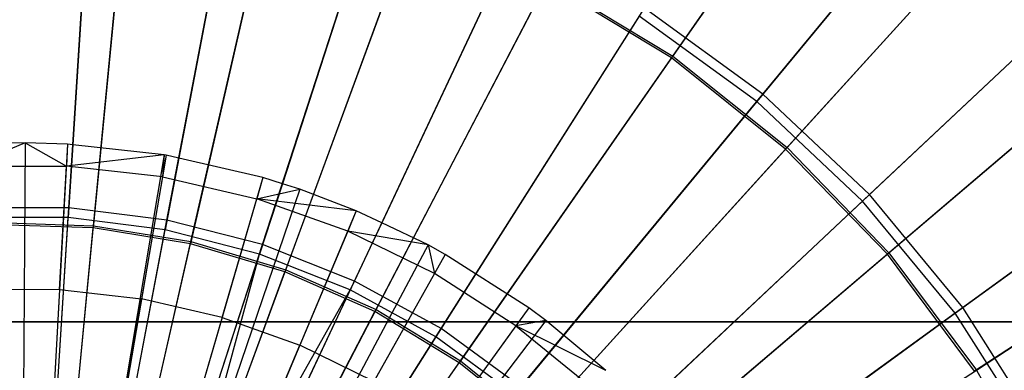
# Model space of a CAD drawing. Extents: x 0.2 to 40.1, y -6.7 to 6.7.
# Tile 101 of 256: x 5.181 to 6.185, y 4.085 to 4.442. Entities that reach past the tile are written whole.
import ezdxf

# ---------------------------------------------------------------- set-up
doc = ezdxf.new("R2010")
doc.units = 0
doc.header["$MEASUREMENT"] = 0
doc.layers.get('0').update_dxf_attribs({"color": 13, "linetype": 'CONTINUOUS'})

# ---------------------------------------------------------------- blocks, each defined once
blk = doc.blocks.new('SNOWBALL_XIV_PM3_STL')
at = {"color": 0}
for p, q in [((5.8472, 4.4047, 11.4239), (6.0536, 4.7006, 11.5874)), ((5.8472, 4.4047, 11.4239), (6.0536, 4.7006, 11.5874)), ((6.0524, 4.6989, 17.0847), (5.846, 4.403, 17.2479)), ((6.0524, 4.6989, 17.0847), (5.846, 4.403, 17.2479)), ((5.9391, 4.3661, 11.3774), (6.1744, 4.6504, 11.5415)), ((5.9391, 4.3661, 11.3774), (6.1744, 4.6504, 11.5415)), ((6.1685, 4.6434, 17.1298), (5.9329, 4.3586, 17.2926)), ((6.1685, 4.6434, 17.1298), (5.9329, 4.3586, 17.2926)), ((5.2314, 4.2504, 11.262), (5.2557, 4.6366, 11.3774)), ((5.2314, 4.2504, 11.262), (5.2557, 4.6366, 11.3774)), ((5.2551, 4.6269, 17.2926), (5.2355, 4.3145, 17.3851)), ((5.2551, 4.6269, 17.2926), (5.2355, 4.3145, 17.3851)), ((5.3314, 4.2377, 11.262), (5.4039, 4.6179, 11.3774)), ((5.3314, 4.2377, 11.262), (5.4039, 4.6179, 11.3774)), ((5.2927, 4.6066, 17.2479), (5.2563, 4.2297, 17.364)), ((5.2927, 4.6066, 17.2479), (5.2563, 4.2297, 17.364)), ((5.2565, 4.232, 11.3075), (5.2929, 4.6087, 11.4239)), ((5.2565, 4.232, 11.3075), (5.2929, 4.6087, 11.4239)), ((5.4021, 4.6084, 17.2926), (5.3434, 4.3008, 17.3851)), ((5.4021, 4.6084, 17.2926), (5.3434, 4.3008, 17.3851)), ((5.4397, 4.5828, 17.2479), (5.3554, 4.2137, 17.364)), ((5.4397, 4.5828, 17.2479), (5.3554, 4.2137, 17.364)), ((5.3559, 4.2159, 11.3075), (5.4402, 4.5849, 11.4239)), ((5.3559, 4.2159, 11.3075), (5.4402, 4.5849, 11.4239)), ((5.429, 4.2127, 11.262), (5.5486, 4.5808, 11.3774)), ((5.429, 4.2127, 11.262), (5.5486, 4.5808, 11.3774)), ((5.5456, 4.5715, 17.2926), (5.4491, 4.2747, 17.385)), ((5.5456, 4.5715, 17.2926), (5.4491, 4.2747, 17.385)), ((6.205, 4.5772, 17.0847), (5.9624, 4.3101, 17.2479)), ((6.205, 4.5772, 17.0847), (5.9624, 4.3101, 17.2479)), ((5.9639, 4.3117, 11.4239), (6.2064, 4.5787, 11.5874)), ((5.9639, 4.3117, 11.4239), (6.2064, 4.5787, 11.5874)), ((5.5825, 4.5405, 17.2479), (5.4517, 4.1851, 17.364)), ((5.5825, 4.5405, 17.2479), (5.4517, 4.1851, 17.364)), ((5.4525, 4.1872, 11.3075), (5.5832, 4.5425, 11.4239)), ((5.4525, 4.1872, 11.3075), (5.5832, 4.5425, 11.4239)), ((5.5226, 4.1756, 11.262), (5.6874, 4.5258, 11.3774)), ((5.5226, 4.1756, 11.262), (5.6874, 4.5258, 11.3774)), ((5.6833, 4.517, 17.2926), (5.5505, 4.2348, 17.385)), ((5.6833, 4.517, 17.2926), (5.5505, 4.2348, 17.385)), ((6.3104, 4.5102, 17.1298), (6.0409, 4.2572, 17.2926)), ((6.3104, 4.5102, 17.1298), (6.0409, 4.2572, 17.2926)), ((6.048, 4.2638, 11.3774), (6.317, 4.5165, 11.5415)), ((6.048, 4.2638, 11.3774), (6.317, 4.5165, 11.5415)), ((5.7186, 4.4802, 17.2479), (5.5435, 4.1445, 17.364)), ((5.7186, 4.4802, 17.2479), (5.5435, 4.1445, 17.364)), ((5.5446, 4.1465, 11.3075), (5.7196, 4.4821, 11.4239)), ((5.5446, 4.1465, 11.3075), (5.7196, 4.4821, 11.4239)), ((5.846, 4.403, 17.2479), (5.7186, 4.4802, 17.2479)), ((5.846, 4.403, 17.2479), (5.7186, 4.4802, 17.2479)), ((5.7196, 4.4821, 11.4239), (5.8472, 4.4047, 11.4239)), ((5.7196, 4.4821, 11.4239), (5.8472, 4.4047, 11.4239)), ((5.6109, 4.1271, 11.262), (5.8183, 4.4538, 11.3774)), ((5.6109, 4.1271, 11.262), (5.8183, 4.4538, 11.3774)), ((5.9391, 4.3661, 11.3774), (5.8183, 4.4538, 11.3774)), ((5.9391, 4.3661, 11.3774), (5.8183, 4.4538, 11.3774)), ((5.8131, 4.4456, 17.2926), (5.6055, 4.1186, 17.4067)), ((5.8131, 4.4456, 17.2926), (5.6055, 4.1186, 17.4067)), ((5.9329, 4.3586, 17.2926), (5.8131, 4.4456, 17.2926)), ((5.9329, 4.3586, 17.2926), (5.8131, 4.4456, 17.2926)), ((6.3408, 4.437, 17.0847), (6.0661, 4.2031, 17.2479)), ((6.3408, 4.437, 17.0847), (6.0661, 4.2031, 17.2479)), ((6.0677, 4.2045, 11.4239), (6.3424, 4.4383, 11.5874)), ((6.0677, 4.2045, 11.4239), (6.3424, 4.4383, 11.5874)), ((5.846, 4.403, 17.2479), (5.6294, 4.0924, 17.364)), ((5.846, 4.403, 17.2479), (5.6294, 4.0924, 17.364)), ((5.6307, 4.0943, 11.3075), (5.8472, 4.4047, 11.4239)), ((5.6307, 4.0943, 11.3075), (5.8472, 4.4047, 11.4239)), ((5.9624, 4.3101, 17.2479), (5.846, 4.403, 17.2479)), ((5.9624, 4.3101, 17.2479), (5.846, 4.403, 17.2479)), ((5.8472, 4.4047, 11.4239), (5.9639, 4.3117, 11.4239)), ((5.8472, 4.4047, 11.4239), (5.9639, 4.3117, 11.4239)), ((5.9329, 4.3586, 17.2926), (5.686, 4.0601, 17.4067)), ((5.9329, 4.3586, 17.2926), (5.686, 4.0601, 17.4067)), ((5.6924, 4.0679, 11.262), (5.9391, 4.3661, 11.3774)), ((5.6924, 4.0679, 11.262), (5.9391, 4.3661, 11.3774)), ((6.0409, 4.2572, 17.2926), (5.9329, 4.3586, 17.2926)), ((6.0409, 4.2572, 17.2926), (5.9329, 4.3586, 17.2926)), ((6.048, 4.2638, 11.3774), (5.9391, 4.3661, 11.3774)), ((6.048, 4.2638, 11.3774), (5.9391, 4.3661, 11.3774)), ((6.4344, 4.3603, 17.1298), (6.1353, 4.143, 17.2926)), ((6.4344, 4.3603, 17.1298), (6.1353, 4.143, 17.2926)), ((6.1432, 4.1487, 11.3774), (6.4418, 4.3657, 11.5415)), ((6.1432, 4.1487, 11.3774), (6.4418, 4.3657, 11.5415)), ((5.1867, 4.3165, 17.3854), (5.129, 4.315, 17.3854)), ((5.1867, 4.3165, 17.3854), (5.129, 4.315, 17.3854)), ((5.1867, 4.3165, 17.3854), (5.1303, 4.2926, 17.3959)), ((5.1867, 4.3165, 17.3854), (5.1303, 4.2926, 17.3959)), ((5.1867, 4.3165, 17.3854), (5.1822, 3.6099, 17.6019)), ((5.1867, 4.3165, 17.3854), (5.1822, 3.6099, 17.6019)), ((5.2301, 4.3152, 17.3854), (5.1867, 4.3165, 17.3854)), ((5.1867, 4.3165, 17.3854), (5.2289, 4.2927, 17.3959)), ((5.1867, 4.3165, 17.3854), (5.2289, 4.2927, 17.3959)), ((5.2301, 4.3152, 17.3854), (5.1867, 4.3165, 17.3854)), ((5.2301, 4.3152, 17.3854), (5.191, 3.6096, 17.6019)), ((5.2301, 4.3152, 17.3854), (5.191, 3.6096, 17.6019)), ((5.2301, 4.3152, 17.3854), (5.2289, 4.2927, 17.3959)), ((5.2301, 4.3152, 17.3854), (5.2289, 4.2927, 17.3959)), ((5.2355, 4.3145, 17.3851), (5.2301, 4.3152, 17.3854)), ((5.2355, 4.3145, 17.3851), (5.2301, 4.3152, 17.3854)), ((5.2355, 4.3145, 17.3851), (5.2308, 4.2403, 17.4067)), ((5.2355, 4.3145, 17.3851), (5.2308, 4.2403, 17.4067)), ((5.3287, 4.3042, 17.3854), (5.2355, 4.3145, 17.3851)), ((5.3287, 4.3042, 17.3854), (5.2355, 4.3145, 17.3851)), ((5.9624, 4.3101, 17.2479), (5.7079, 4.0298, 17.364)), ((5.9624, 4.3101, 17.2479), (5.7079, 4.0298, 17.364)), ((5.7094, 4.0315, 11.3075), (5.9639, 4.3117, 11.4239)), ((5.7094, 4.0315, 11.3075), (5.9639, 4.3117, 11.4239)), ((6.0661, 4.2031, 17.2479), (5.9624, 4.3101, 17.2479)), ((6.0661, 4.2031, 17.2479), (5.9624, 4.3101, 17.2479)), ((5.9639, 4.3117, 11.4239), (6.0677, 4.2045, 11.4239)), ((5.9639, 4.3117, 11.4239), (6.0677, 4.2045, 11.4239)), ((5.3287, 4.3042, 17.3854), (5.2109, 3.6073, 17.6019)), ((5.3287, 4.3042, 17.3854), (5.2109, 3.6073, 17.6019)), ((5.3306, 4.3038, 17.3854), (5.2109, 3.6073, 17.6019)), ((5.3306, 4.3038, 17.3854), (5.2109, 3.6073, 17.6019)), ((5.3287, 4.3042, 17.3854), (5.2289, 4.2927, 17.3959)), ((5.3287, 4.3042, 17.3854), (5.2289, 4.2927, 17.3959)), ((5.3287, 4.3042, 17.3854), (5.3268, 4.2817, 17.3959)), ((5.3287, 4.3042, 17.3854), (5.3268, 4.2817, 17.3959)), ((5.3306, 4.3038, 17.3854), (5.3268, 4.2817, 17.3959)), ((5.3306, 4.3038, 17.3854), (5.3268, 4.2817, 17.3959)), ((5.3306, 4.3038, 17.3854), (5.3287, 4.3042, 17.3854)), ((5.3306, 4.3038, 17.3854), (5.3287, 4.3042, 17.3854)), ((5.3434, 4.3008, 17.3851), (5.3295, 4.2278, 17.4067)), ((5.3434, 4.3008, 17.3851), (5.3295, 4.2278, 17.4067)), ((5.3434, 4.3008, 17.3851), (5.3306, 4.3038, 17.3854)), ((5.3434, 4.3008, 17.3851), (5.3306, 4.3038, 17.3854)), ((5.4292, 4.2811, 17.3854), (5.3434, 4.3008, 17.3851)), ((5.4292, 4.2811, 17.3854), (5.3434, 4.3008, 17.3851)), ((5.1303, 4.2926, 17.3959), (5.2289, 4.2927, 17.3959)), ((5.1303, 4.2926, 17.3959), (5.2289, 4.2927, 17.3959)), ((5.2219, 4.1669, 17.45), (5.2289, 4.2927, 17.3959)), ((5.2219, 4.1669, 17.45), (5.2289, 4.2927, 17.3959)), ((5.3268, 4.2817, 17.3959), (5.2289, 4.2927, 17.3959)), ((5.3268, 4.2817, 17.3959), (5.2289, 4.2927, 17.3959)), ((5.4292, 4.2811, 17.3854), (5.2312, 3.6027, 17.6019)), ((5.4292, 4.2811, 17.3854), (5.2312, 3.6027, 17.6019)), ((5.3268, 4.2817, 17.3959), (5.3055, 4.1574, 17.45)), ((5.3268, 4.2817, 17.3959), (5.3055, 4.1574, 17.45)), ((5.3268, 4.2817, 17.3959), (5.4229, 4.2595, 17.3959)), ((5.3268, 4.2817, 17.3959), (5.4229, 4.2595, 17.3959)), ((5.4292, 4.2811, 17.3854), (5.4229, 4.2595, 17.3959)), ((5.4292, 4.2811, 17.3854), (5.4229, 4.2595, 17.3959)), ((5.4491, 4.2747, 17.385), (5.4292, 4.2811, 17.3854)), ((5.4491, 4.2747, 17.385), (5.4292, 4.2811, 17.3854)), ((6.4575, 4.2806, 17.0847), (6.1551, 4.0838, 17.2479)), ((6.4575, 4.2806, 17.0847), (6.1551, 4.0838, 17.2479)), ((6.1569, 4.0849, 11.4239), (6.4592, 4.2817, 11.5874)), ((6.1569, 4.0849, 11.4239), (6.4592, 4.2817, 11.5874)), ((5.4669, 4.2692, 17.3854), (5.2389, 3.6003, 17.6019)), ((5.4669, 4.2692, 17.3854), (5.2389, 3.6003, 17.6019)), ((5.4229, 4.2595, 17.3959), (5.4669, 4.2692, 17.3854)), ((5.4229, 4.2595, 17.3959), (5.4669, 4.2692, 17.3854)), ((5.4491, 4.2747, 17.385), (5.4258, 4.2031, 17.4067)), ((5.4491, 4.2747, 17.385), (5.4258, 4.2031, 17.4067)), ((5.4669, 4.2692, 17.3854), (5.4491, 4.2747, 17.385)), ((5.4669, 4.2692, 17.3854), (5.4491, 4.2747, 17.385)), ((5.5245, 4.2473, 17.3854), (5.4669, 4.2692, 17.3854)), ((5.5245, 4.2473, 17.3854), (5.4669, 4.2692, 17.3854)), ((5.3876, 4.1385, 17.45), (5.4229, 4.2595, 17.3959)), ((5.3876, 4.1385, 17.45), (5.4229, 4.2595, 17.3959)), ((5.5158, 4.2265, 17.3959), (5.4229, 4.2595, 17.3959)), ((5.5158, 4.2265, 17.3959), (5.4229, 4.2595, 17.3959)), ((5.5245, 4.2473, 17.3854), (5.4229, 4.2595, 17.3959)), ((5.5245, 4.2473, 17.3854), (5.4229, 4.2595, 17.3959)), ((5.7659, 3.9989, 11.262), (6.048, 4.2638, 11.3774)), ((5.7659, 3.9989, 11.262), (6.048, 4.2638, 11.3774)), ((6.1432, 4.1487, 11.3774), (6.048, 4.2638, 11.3774)), ((6.1432, 4.1487, 11.3774), (6.048, 4.2638, 11.3774)), ((5.2314, 4.2504, 11.262), (5.1307, 4.2504, 11.262)), ((5.2314, 4.2504, 11.262), (5.1307, 4.2504, 11.262)), ((5.2064, 3.8526, 11.197), (5.2314, 4.2504, 11.262)), ((5.2064, 3.8526, 11.197), (5.2314, 4.2504, 11.262)), ((5.3314, 4.2377, 11.262), (5.2314, 4.2504, 11.262)), ((5.3314, 4.2377, 11.262), (5.2314, 4.2504, 11.262)), ((6.0409, 4.2572, 17.2926), (5.7585, 3.992, 17.4067)), ((6.0409, 4.2572, 17.2926), (5.7585, 3.992, 17.4067)), ((6.1353, 4.143, 17.2926), (6.0409, 4.2572, 17.2926)), ((6.1353, 4.143, 17.2926), (6.0409, 4.2572, 17.2926)), ((5.2308, 4.2403, 17.4067), (5.1313, 4.2403, 17.4067)), ((5.2308, 4.2403, 17.4067), (5.1313, 4.2403, 17.4067)), ((5.2057, 3.8423, 17.4704), (5.2308, 4.2403, 17.4067)), ((5.2057, 3.8423, 17.4704), (5.2308, 4.2403, 17.4067)), ((5.3295, 4.2278, 17.4067), (5.2308, 4.2403, 17.4067)), ((5.3295, 4.2278, 17.4067), (5.2308, 4.2403, 17.4067)), ((5.5245, 4.2473, 17.3854), (5.2505, 3.5958, 17.6019)), ((5.5245, 4.2473, 17.3854), (5.2505, 3.5958, 17.6019)), ((5.2567, 3.8462, 11.197), (5.3314, 4.2377, 11.262)), ((5.2567, 3.8462, 11.197), (5.3314, 4.2377, 11.262)), ((5.429, 4.2127, 11.262), (5.3314, 4.2377, 11.262)), ((5.429, 4.2127, 11.262), (5.3314, 4.2377, 11.262)), ((5.5245, 4.2473, 17.3854), (5.5158, 4.2265, 17.3959)), ((5.5245, 4.2473, 17.3854), (5.5158, 4.2265, 17.3959)), ((5.5505, 4.2348, 17.385), (5.5245, 4.2473, 17.3854)), ((5.5505, 4.2348, 17.385), (5.5245, 4.2473, 17.3854)), ((5.1559, 4.2352, 11.3075), (5.2565, 4.232, 11.3075)), ((5.1559, 4.2352, 11.3075), (5.2565, 4.232, 11.3075)), ((5.2563, 4.2297, 17.364), (5.1559, 4.2329, 17.364)), ((5.2563, 4.2297, 17.364), (5.1559, 4.2329, 17.364)), ((5.2188, 3.8412, 17.4311), (5.2563, 4.2297, 17.364)), ((5.2188, 3.8412, 17.4311), (5.2563, 4.2297, 17.364)), ((5.219, 3.8435, 11.2402), (5.2565, 4.232, 11.3075)), ((5.219, 3.8435, 11.2402), (5.2565, 4.232, 11.3075)), ((5.2548, 3.8361, 17.4704), (5.3295, 4.2278, 17.4067)), ((5.2548, 3.8361, 17.4704), (5.3295, 4.2278, 17.4067)), ((5.3554, 4.2137, 17.364), (5.2563, 4.2297, 17.364)), ((5.3554, 4.2137, 17.364), (5.2563, 4.2297, 17.364)), ((5.2565, 4.232, 11.3075), (5.3559, 4.2159, 11.3075)), ((5.2565, 4.232, 11.3075), (5.3559, 4.2159, 11.3075)), ((5.4258, 4.2031, 17.4067), (5.3295, 4.2278, 17.4067)), ((5.4258, 4.2031, 17.4067), (5.3295, 4.2278, 17.4067)), ((5.5505, 4.2348, 17.385), (5.5183, 4.1665, 17.4067)), ((5.5505, 4.2348, 17.385), (5.5183, 4.1665, 17.4067)), ((5.5977, 4.2124, 17.3854), (5.5505, 4.2348, 17.385)), ((5.5977, 4.2124, 17.3854), (5.5505, 4.2348, 17.385)), ((5.5158, 4.2265, 17.3959), (5.4669, 4.1104, 17.45)), ((5.5158, 4.2265, 17.3959), (5.4669, 4.1104, 17.45)), ((5.6043, 4.1832, 17.3959), (5.5158, 4.2265, 17.3959)), ((5.6043, 4.1832, 17.3959), (5.5158, 4.2265, 17.3959)), ((5.5977, 4.2124, 17.3854), (5.5158, 4.2265, 17.3959)), ((5.5977, 4.2124, 17.3854), (5.5158, 4.2265, 17.3959)), ((5.5977, 4.2124, 17.3854), (5.2653, 3.5888, 17.6019)), ((5.5977, 4.2124, 17.3854), (5.2653, 3.5888, 17.6019)), ((5.2686, 3.8332, 17.4311), (5.3554, 4.2137, 17.364)), ((5.2686, 3.8332, 17.4311), (5.3554, 4.2137, 17.364)), ((5.2691, 3.8354, 11.2402), (5.3559, 4.2159, 11.3075)), ((5.2691, 3.8354, 11.2402), (5.3559, 4.2159, 11.3075)), ((5.3058, 3.8336, 11.197), (5.429, 4.2127, 11.262)), ((5.3058, 3.8336, 11.197), (5.429, 4.2127, 11.262)), ((5.4517, 4.1851, 17.364), (5.3554, 4.2137, 17.364)), ((5.4517, 4.1851, 17.364), (5.3554, 4.2137, 17.364)), ((5.3559, 4.2159, 11.3075), (5.4525, 4.1872, 11.3075)), ((5.3559, 4.2159, 11.3075), (5.4525, 4.1872, 11.3075)), ((5.5226, 4.1756, 11.262), (5.429, 4.2127, 11.262)), ((5.5226, 4.1756, 11.262), (5.429, 4.2127, 11.262)), ((5.6153, 4.2028, 17.3854), (5.5977, 4.2124, 17.3854)), ((5.5977, 4.2124, 17.3854), (5.6043, 4.1832, 17.3959)), ((5.5977, 4.2124, 17.3854), (5.6043, 4.1832, 17.3959)), ((5.6153, 4.2028, 17.3854), (5.5977, 4.2124, 17.3854)), ((5.6153, 4.2028, 17.3854), (5.2689, 3.5868, 17.6019)), ((5.6153, 4.2028, 17.3854), (5.2689, 3.5868, 17.6019)), ((5.3026, 3.8238, 17.4704), (5.4258, 4.2031, 17.4067)), ((5.3026, 3.8238, 17.4704), (5.4258, 4.2031, 17.4067)), ((5.3205, 3.8175, 17.4704), (5.4258, 4.2031, 17.4067)), ((5.3205, 3.8175, 17.4704), (5.4258, 4.2031, 17.4067)), ((5.5183, 4.1665, 17.4067), (5.4258, 4.2031, 17.4067)), ((5.5183, 4.1665, 17.4067), (5.4258, 4.2031, 17.4067)), ((5.6153, 4.2028, 17.3854), (5.6043, 4.1832, 17.3959)), ((5.6153, 4.2028, 17.3854), (5.6043, 4.1832, 17.3959)), ((5.7005, 4.1483, 17.3854), (5.6153, 4.2028, 17.3854)), ((5.7005, 4.1483, 17.3854), (5.6153, 4.2028, 17.3854)), ((6.0661, 4.2031, 17.2479), (5.7778, 3.9577, 17.364)), ((6.0661, 4.2031, 17.2479), (5.7778, 3.9577, 17.364)), ((5.7795, 3.9591, 11.3075), (6.0677, 4.2045, 11.4239)), ((5.7795, 3.9591, 11.3075), (6.0677, 4.2045, 11.4239)), ((6.1551, 4.0838, 17.2479), (6.0661, 4.2031, 17.2479)), ((6.1551, 4.0838, 17.2479), (6.0661, 4.2031, 17.2479)), ((6.0677, 4.2045, 11.4239), (6.1569, 4.0849, 11.4239)), ((6.0677, 4.2045, 11.4239), (6.1569, 4.0849, 11.4239)), ((5.3169, 3.8188, 17.4311), (5.4517, 4.1851, 17.364)), ((5.3169, 3.8188, 17.4311), (5.4517, 4.1851, 17.364)), ((5.3177, 3.821, 11.2402), (5.4525, 4.1872, 11.3075)), ((5.3177, 3.821, 11.2402), (5.4525, 4.1872, 11.3075)), ((5.5435, 4.1445, 17.364), (5.4517, 4.1851, 17.364)), ((5.5435, 4.1445, 17.364), (5.4517, 4.1851, 17.364)), ((5.4525, 4.1872, 11.3075), (5.5446, 4.1465, 11.3075)), ((5.4525, 4.1872, 11.3075), (5.5446, 4.1465, 11.3075)), ((5.6043, 4.1832, 17.3959), (5.5425, 4.0733, 17.45)), ((5.6043, 4.1832, 17.3959), (5.5425, 4.0733, 17.45)), ((5.6873, 4.13, 17.3959), (5.6043, 4.1832, 17.3959)), ((5.6873, 4.13, 17.3959), (5.6043, 4.1832, 17.3959)), ((5.3529, 3.8149, 11.197), (5.5226, 4.1756, 11.262)), ((5.3529, 3.8149, 11.197), (5.5226, 4.1756, 11.262)), ((5.6109, 4.1271, 11.262), (5.5226, 4.1756, 11.262)), ((5.6109, 4.1271, 11.262), (5.5226, 4.1756, 11.262)), ((5.2219, 4.1669, 17.45), (5.1377, 4.1668, 17.45)), ((5.2219, 4.1669, 17.45), (5.1377, 4.1668, 17.45)), ((5.2219, 4.1669, 17.45), (5.2144, 4.0318, 17.4994)), ((5.2219, 4.1669, 17.45), (5.2144, 4.0318, 17.4994)), ((5.2219, 4.1669, 17.45), (5.3055, 4.1574, 17.45)), ((5.2219, 4.1669, 17.45), (5.3055, 4.1574, 17.45)), ((5.2827, 4.0241, 17.4994), (5.3055, 4.1574, 17.45)), ((5.2827, 4.0241, 17.4994), (5.3055, 4.1574, 17.45)), ((5.3876, 4.1385, 17.45), (5.3055, 4.1574, 17.45)), ((5.3876, 4.1385, 17.45), (5.3055, 4.1574, 17.45)), ((5.3205, 3.8175, 17.4704), (5.5183, 4.1665, 17.4067)), ((5.3205, 3.8175, 17.4704), (5.5183, 4.1665, 17.4067)), ((5.5183, 4.1665, 17.4067), (5.3485, 3.8056, 17.4704)), ((5.5183, 4.1665, 17.4067), (5.3485, 3.8056, 17.4704)), ((5.6055, 4.1186, 17.4067), (5.5183, 4.1665, 17.4067)), ((5.6055, 4.1186, 17.4067), (5.5183, 4.1665, 17.4067)), ((5.7005, 4.1483, 17.3854), (5.2861, 3.5758, 17.6019)), ((5.7005, 4.1483, 17.3854), (5.2861, 3.5758, 17.6019)), ((5.7005, 4.1483, 17.3854), (5.6873, 4.13, 17.3959)), ((5.7005, 4.1483, 17.3854), (5.6873, 4.13, 17.3959)), ((5.7177, 4.1355, 17.3854), (5.7005, 4.1483, 17.3854)), ((5.7177, 4.1355, 17.3854), (5.7005, 4.1483, 17.3854)), ((5.8301, 3.9213, 11.262), (6.1432, 4.1487, 11.3774)), ((5.8301, 3.9213, 11.262), (6.1432, 4.1487, 11.3774)), ((6.2232, 4.0226, 11.3774), (6.1432, 4.1487, 11.3774)), ((6.2232, 4.0226, 11.3774), (6.1432, 4.1487, 11.3774)), ((5.3876, 4.1385, 17.45), (5.3497, 4.0086, 17.4994)), ((5.3876, 4.1385, 17.45), (5.3497, 4.0086, 17.4994)), ((5.363, 3.7984, 17.4311), (5.5435, 4.1445, 17.364)), ((5.363, 3.7984, 17.4311), (5.5435, 4.1445, 17.364)), ((5.3641, 3.8005, 11.2402), (5.5446, 4.1465, 11.3075)), ((5.3641, 3.8005, 11.2402), (5.5446, 4.1465, 11.3075)), ((5.3876, 4.1385, 17.45), (5.4669, 4.1104, 17.45)), ((5.3876, 4.1385, 17.45), (5.4669, 4.1104, 17.45)), ((5.6294, 4.0924, 17.364), (5.5435, 4.1445, 17.364)), ((5.6294, 4.0924, 17.364), (5.5435, 4.1445, 17.364)), ((5.5446, 4.1465, 11.3075), (5.6307, 4.0943, 11.3075)), ((5.5446, 4.1465, 11.3075), (5.6307, 4.0943, 11.3075)), ((6.1353, 4.143, 17.2926), (5.8219, 3.9153, 17.4067)), ((6.1353, 4.143, 17.2926), (5.8219, 3.9153, 17.4067)), ((6.2147, 4.018, 17.2926), (6.1353, 4.143, 17.2926)), ((6.2147, 4.018, 17.2926), (6.1353, 4.143, 17.2926)), ((39.4316, 4.1339, 50.8714), (0.8489, 4.1339, 50.8714)), ((0.8489, 4.1339, 50.9108), (39.4316, 4.1339, 50.9108)), ((39.4316, 4.1339, 50.8714), (0.8489, 4.1339, 50.8714)), ((0.8489, 4.1339, 50.9108), (39.4316, 4.1339, 50.9108)), ((5.7177, 4.1355, 17.3854), (5.2896, 3.5732, 17.6019)), ((5.7177, 4.1355, 17.3854), (5.2896, 3.5732, 17.6019)), ((5.6873, 4.13, 17.3959), (5.6134, 4.0279, 17.45)), ((5.6873, 4.13, 17.3959), (5.6134, 4.0279, 17.45)), ((5.7177, 4.1355, 17.3854), (5.6873, 4.13, 17.3959)), ((5.7177, 4.1355, 17.3854), (5.6873, 4.13, 17.3959)), ((5.6873, 4.13, 17.3959), (5.7637, 4.0678, 17.3959)), ((5.7789, 4.0844, 17.3854), (5.6873, 4.13, 17.3959)), ((5.6873, 4.13, 17.3959), (5.7637, 4.0678, 17.3959)), ((5.7789, 4.0844, 17.3854), (5.6873, 4.13, 17.3959)), ((5.7789, 4.0844, 17.3854), (5.7177, 4.1355, 17.3854)), ((5.7789, 4.0844, 17.3854), (5.7177, 4.1355, 17.3854)), ((5.6055, 4.1186, 17.4067), (5.3918, 3.7818, 17.4704)), ((5.6055, 4.1186, 17.4067), (5.3918, 3.7818, 17.4704)), ((5.3973, 3.7905, 11.197), (5.6109, 4.1271, 11.262)), ((5.3973, 3.7905, 11.197), (5.6109, 4.1271, 11.262)), ((5.686, 4.0601, 17.4067), (5.6055, 4.1186, 17.4067)), ((5.686, 4.0601, 17.4067), (5.6055, 4.1186, 17.4067)), ((5.6924, 4.0679, 11.262), (5.6109, 4.1271, 11.262)), ((5.6924, 4.0679, 11.262), (5.6109, 4.1271, 11.262)), ((5.4145, 3.9856, 17.4994), (5.4669, 4.1104, 17.45)), ((5.4145, 3.9856, 17.4994), (5.4669, 4.1104, 17.45)), ((5.5425, 4.0733, 17.45), (5.4669, 4.1104, 17.45)), ((5.5425, 4.0733, 17.45), (5.4669, 4.1104, 17.45)), ((5.4061, 3.7723, 17.4311), (5.6294, 4.0924, 17.364)), ((5.4061, 3.7723, 17.4311), (5.6294, 4.0924, 17.364)), ((5.4074, 3.7742, 11.2402), (5.6307, 4.0943, 11.3075)), ((5.4074, 3.7742, 11.2402), (5.6307, 4.0943, 11.3075)), ((5.7079, 4.0298, 17.364), (5.6294, 4.0924, 17.364)), ((5.7079, 4.0298, 17.364), (5.6294, 4.0924, 17.364)), ((5.6307, 4.0943, 11.3075), (5.7094, 4.0315, 11.3075)), ((5.6307, 4.0943, 11.3075), (5.7094, 4.0315, 11.3075)), ((5.8397, 3.8784, 11.3075), (6.1569, 4.0849, 11.4239)), ((5.8397, 3.8784, 11.3075), (6.1569, 4.0849, 11.4239)), ((6.1569, 4.0849, 11.4239), (6.2302, 3.9549, 11.4239)), ((6.1569, 4.0849, 11.4239), (6.2302, 3.9549, 11.4239))]:
    blk.add_line(p, q, dxfattribs=at)
blk = doc.blocks.new('GRUPUJ_1')
at = {"color": 0}
blk.add_blockref('SNOWBALL_XIV_PM3_STL', (-0.2062, 6.6596, -0.5119), dxfattribs=at)

msp = doc.modelspace()

# ---------------------------------------------------------------- block references
at = {"color": 0}
msp.add_blockref('GRUPUJ_1', (0.2062, -6.6596, 0.5119), dxfattribs=at)

doc.saveas('drawing.dxf')
